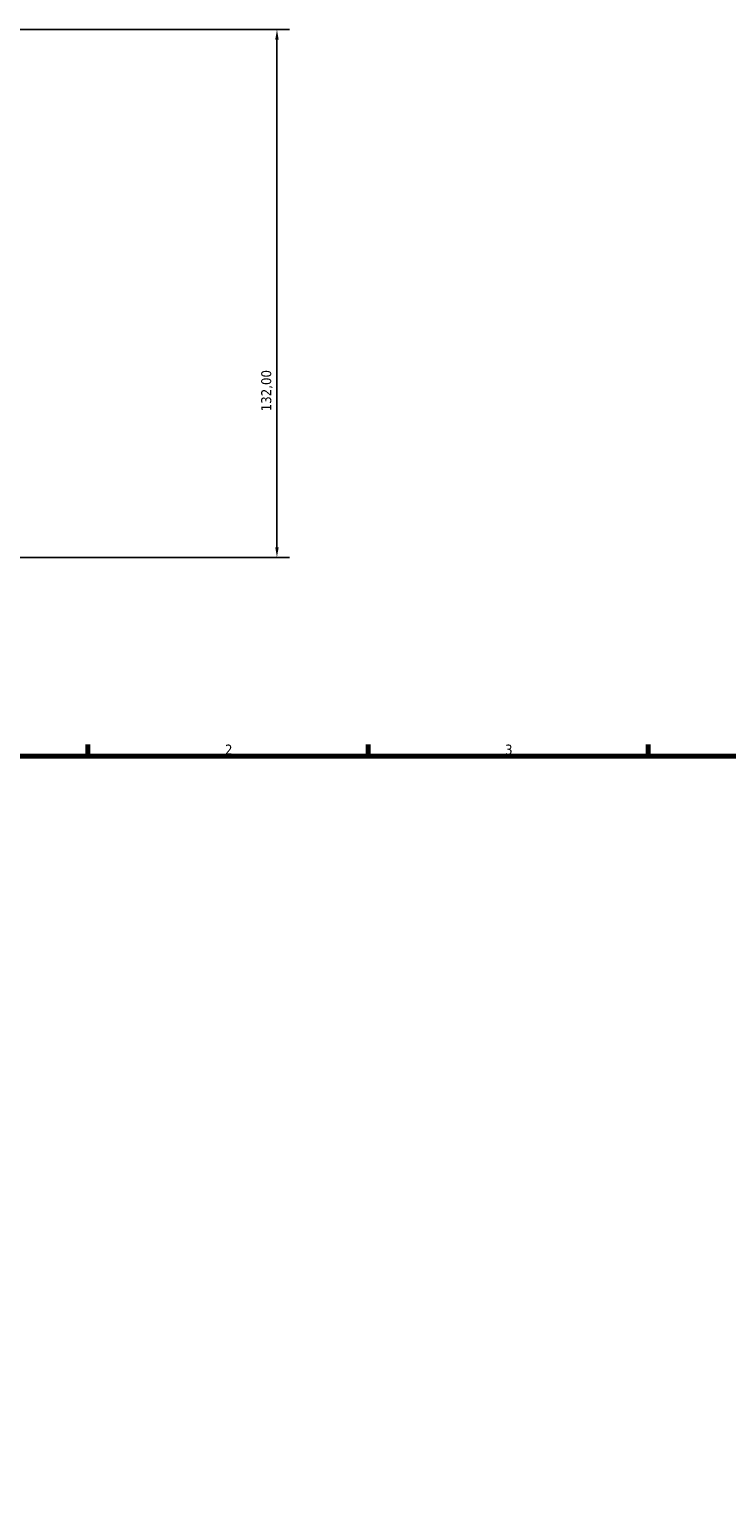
# Model space of a CAD drawing. Header units: millimetres. Extents: x -291 to 1112, y -47 to 827.
# Tile 3 of 9: x 55 to 230, y 386 to 756. Entities that reach past the tile are written whole.
import ezdxf

# ---------------------------------------------------------------- set-up
doc = ezdxf.new("R2010")
doc.units = ezdxf.units.MM
doc.layers.add('Border (ISO)', color=7, linetype='Continuous', lineweight=70)
doc.layers.add('Dimension (ISO)', color=7, linetype='Continuous', lineweight=25)
doc.styles.add('Note Text (ISO)', font='tahoma.ttf')
doc.dimstyles.new('Default (ISO)', dxfattribs={"dimtxt": 2.5, "dimasz": 2.5, "dimexe": 3.175, "dimexo": 0, "dimgap": 0.762, "dimtad": 1, "dimrnd": 1e-08, "dimzin": 0, "dimtxsty": 'Note Text (ISO)', "dimcen": 0.09, "dimdle": 10, "dimclrd": 256, "dimclre": 256, "dimclrt": 232, "dimazin": 0, "dimtfac": 1.40208, "dimtmove": 0, "dimatfit": 3, "dimfxl": 1, "dimtolj": 1, "dimtzin": 0, "dimlwd": -1, "dimlwe": -1, "dimarcsym": 0})

# ---------------------------------------------------------------- blocks, each defined once
blk = doc.blocks.new('Borders Default Border')
at = {"layer": 'Border (ISO)'}
for p, q in [((70.08, 574), (70.08, 576.9)), ((140.17, 574), (140.17, 576.9)), ((210.25, 574), (210.25, 576.9))]:
    blk.add_line(p, q, dxfattribs=at)
at = {"layer": 'Border (ISO)', "flags": 128}
blk.add_lwpolyline([(20, 20), (20, 574), (821, 574), (821, 20), (20, 20)], dxfattribs=at)
at = {"layer": 'Border (ISO)', "color": 232, "true_color": 0xca0064, "char_height": 2.5, "attachment_point": 7, "style": 'Note Text (ISO)'}
for s, insert in [('2', (104.37, 574.4)), ('3', (174.43, 574.35))]:
    blk.add_mtext(s, dxfattribs=dict(at, insert=insert))
blk = doc.blocks.new('*D7')
at = {"layer": 'Defpoints', "color": 0, "transparency": 16777216}
for p in [(-54.84, 755.7), (-54.84, 623.7), (117.37, 623.7)]:
    blk.add_point(p, dxfattribs=at)
at = {"layer": 'Dimension (ISO)', "transparency": 16777216}
for p, q in [((-54.84, 755.7), (120.54, 755.7)), ((117.37, 753.2), (117.37, 626.2)), ((-54.84, 623.7), (120.54, 623.7))]:
    blk.add_line(p, q, dxfattribs=at)
for points in [[(116.95, 753.2), (117.79, 753.2), (117.37, 755.7)], [(116.95, 626.2), (117.79, 626.2), (117.37, 623.7)]]:
    blk.add_solid(points, dxfattribs=at)
at = {"layer": 'Dimension (ISO)', "color": 232, "true_color": 0xca0064, "transparency": 16777216, "insert": (113.43, 660.24), "char_height": 2.5, "attachment_point": 1, "rotation": 90, "style": 'Note Text (ISO)'}
blk.add_mtext('\\A1;132,00', dxfattribs=at)

msp = doc.modelspace()

# ---------------------------------------------------------------- block references
msp.add_blockref('Borders Default Border', (0, 0))

# ---------------------------------------------------------------- dimensions: what is measured, and where the dimension line sits
at = {"layer": 'Dimension (ISO)'}
dim = msp.add_linear_dim(base=(117.37, 623.696), p1=(-54.842, 755.696), p2=(-54.842, 623.696), angle=90, dimstyle='Default (ISO)', override={"dimdec": 2, "dimtp": 0, "dimtm": 0, "dimtdec": 2, "dimtofl": 0, "dimatfit": 1}, dxfattribs=at)
dim.commit()
dim.dimension.update_dxf_attribs({"geometry": '*D7', "text_midpoint": (117.37, 665.196), "dimtype": 160})

doc.saveas('drawing.dxf')
